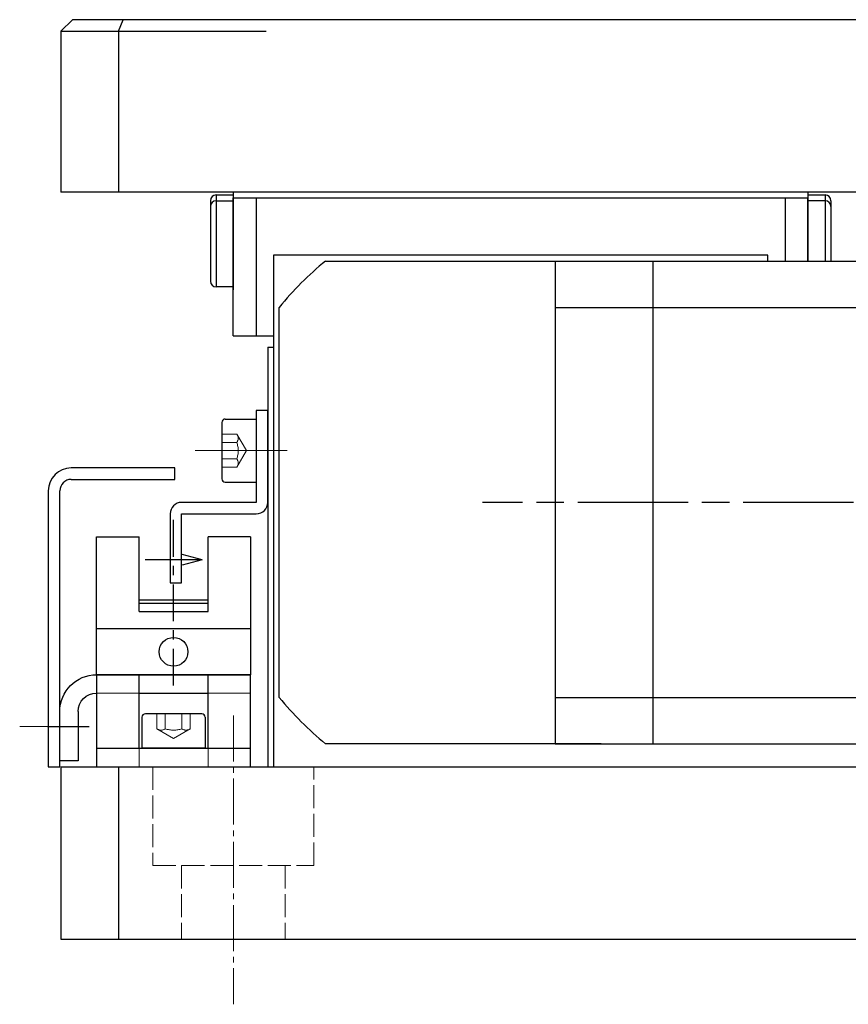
# Model space of a CAD drawing. Header units: millimetres. Extents: x 8836 to 10222, y 1969 to 2926.
# Tile 2 of 37: x 9202 to 9274, y 2021 to 2107. Entities that reach past the tile are written whole.
import ezdxf

# ---------------------------------------------------------------- set-up
doc = ezdxf.new("R2010")
doc.units = ezdxf.units.MM
doc.header["$LTSCALE"] = 0.8
for name, pattern in [('AM_ISO08W050', [18, 12, -1.5, 3, -1.5]), ('CENTER', [7, 4, -1, 1, -1]), ('GEN3', [6.25, 5, -1.25]), ('GEN7', [13.75, 10, -1.25, 1.25, -1.25]), ('GEN7A', [6.875, 5, -0.625, 0.625, -0.625])]:
    doc.linetypes.add(name, pattern=pattern)
doc.layers.get('0').update_dxf_attribs({"lineweight": 30})
for name, color, linetype, lineweight in [('3', 6, 'GEN3', 15), ('7', 4, 'GEN7', 15), ('7A', 4, 'GEN7A', 15), ('AM_0', 7, 'Continuous', 30), ('AM_7', 4, 'AM_ISO08W050', 25)]:
    doc.layers.add(name, color=color, linetype=linetype, lineweight=lineweight)

# ---------------------------------------------------------------- blocks, each defined once
blk = doc.blocks.new('A$C13216723')
for p, q in [((0, 2.7), (0, 0)), ((5.2, 3), (0.3, 3)), ((5.5, 2.7), (5.5, 0)), ((5.5, 0), (0, 0))]:
    blk.add_line(p, q)
for centre, start, end in [((0.3, 2.7), 90, 180), ((5.2, 2.7), 0, 90)]:
    blk.add_arc(centre, 0.3, start, end)
at = {"layer": '3'}
for p, q in [((1.306, 3), (1.306, 1.7)), ((2.028, 3), (2.028, 1.7)), ((3.472, 3), (3.472, 1.7)), ((4.194, 3), (4.194, 1.7)), ((1.306, 1.7), (2.75, 0.866)), ((4.194, 1.7), (2.75, 0.866))]:
    blk.add_line(p, q, dxfattribs=at)
for centre, radius, start, end in [((1.667, 2.164), 0.588, 232.12112, 307.87888), ((2.75, 3.742), 2.166, 250.52878, 289.47122), ((3.833, 2.164), 0.588, 232.12112, 307.87888)]:
    blk.add_arc(centre, radius, start, end, dxfattribs=at)
blk = doc.blocks.new('A$C687C362B')
at = {"layer": '3'}
for p, q in [((3.7, 6.4), (0, 6.4)), ((13.4, 6.4), (9.7, 6.4)), ((3.7, 0), (3.7, 1.6)), ((9.7, 0), (9.7, 1.6))]:
    blk.add_line(p, q, dxfattribs=at)
at = {"layer": 'AM_0'}
for p, q in [((0, 0), (0, 8)), ((0, 8), (13.4, 8)), ((3.7, 1.6), (3.7, 8)), ((9.7, 1.6), (9.7, 8)), ((13.4, 8), (13.4, 0)), ((9.7, 6.4), (3.7, 6.4)), ((15, 4.8), (15, 0.5)), ((16.6, 0.5), (16.6, 4.8)), ((13.4, 1.6), (0, 1.6)), ((15, 0.5), (16.6, 0.5)), ((13.4, 0), (0, 0))]:
    blk.add_line(p, q, dxfattribs=at)
for radius in [3.2, 1.6]:
    blk.add_arc((13.4, 4.8), radius, 0, 90, dxfattribs=at)
at = {"layer": 'AM_7'}
blk.add_line((17.669, 3.5), (14.044, 3.5), dxfattribs=at)
blk = doc.blocks.new('19012801')
for p, q in [((12190.492, 5078.751), (12190.492, 5036.751)), ((12190.492, 5078.751), (12249.492, 5078.751)), ((12198.992, 5078.751), (12198.992, 5036.751)), ((12190.492, 5074.721), (12249.492, 5074.721)), ((12190.492, 5040.78), (12249.492, 5040.78)), ((12190.492, 5036.751), (12249.492, 5036.751))]:
    blk.add_line(p, q)
at = {"layer": 'AM_7'}
blk.add_line((12360.458, 5057.751), (12184.167, 5057.751), dxfattribs=at)
blk = doc.blocks.new('19012803')
at = {"color": 4, "linetype": 'CENTER'}
blk.add_line((12601.184, 7109.732), (12601.184, 7124.304), dxfattribs=at)
at = {"color": 7, "linetype": 'Continuous'}
for p, q in [((12594.484, 7110.664), (12594.484, 7122.664)), ((12594.484, 7122.664), (12598.184, 7122.664)), ((12598.184, 7116.164), (12598.184, 7122.664)), ((12607.884, 7122.664), (12604.184, 7122.664)), ((12604.184, 7116.164), (12604.184, 7122.664)), ((12607.884, 7122.664), (12607.884, 7110.664)), ((12604.184, 7117.164), (12598.184, 7117.164)), ((12604.184, 7116.864), (12598.184, 7116.864)), ((12598.184, 7116.164), (12604.184, 7116.164)), ((12594.484, 7110.664), (12607.884, 7110.664))]:
    blk.add_line(p, q, dxfattribs=at)
at = {"color": 2, "linetype": 'Continuous'}
for q in [(12598.707, 7120.664), (12601.941, 7121.125), (12601.941, 7120.203)]:
    blk.add_line((12603.662, 7120.664), q, dxfattribs=at)
at = {"layer": 'AM_0'}
blk.add_line((12607.884, 7114.664), (12594.484, 7114.664), dxfattribs=at)
blk.add_circle((12601.184, 7112.664), 1.25, dxfattribs=at)

msp = doc.modelspace()

# ---------------------------------------------------------------- linework, layer by layer
for p, q in [((9206.5874, 2107.173), (9205.5874, 2106.173)), ((9604.5874, 2107.173), (9206.5874, 2107.173)), ((9210.5874, 2106.173), (9211.0016, 2107.173)), ((9205.5874, 2106.173), (9223.4552, 2106.173)), ((9205.5874, 2106.173), (9205.5874, 2092.173)), ((9605.5874, 2092.173), (9205.5874, 2092.173)), ((9218.5871, 2091.423), (9218.5871, 2084.923)), ((9219.0871, 2091.923), (9219.0871, 2084.423)), ((9219.0871, 2091.923), (9220.5871, 2091.923)), ((9219.0871, 2091.423), (9219.0871, 2083.923)), ((9219.0871, 2091.423), (9220.5871, 2091.423)), ((9270.5871, 2092.173), (9220.5871, 2092.173)), ((9220.5871, 2092.173), (9220.5871, 2083.673)), ((9220.5871, 2079.673), (9220.5871, 2091.673)), ((9220.5871, 2091.673), (9270.5871, 2091.673)), ((9220.5871, 2091.673), (9270.5871, 2091.673)), ((9222.5872, 2091.673), (9222.5872, 2079.673)), ((9268.3371, 2092.173), (9222.8371, 2092.173)), ((9268.5872, 2091.673), (9268.5872, 2086.173)), ((9270.5871, 2092.173), (9270.5871, 2086.173)), ((9270.5871, 2091.923), (9272.0871, 2091.923)), ((9270.5871, 2086.173), (9270.5871, 2091.673)), ((9272.0871, 2091.423), (9270.5871, 2091.423)), ((9272.0871, 2091.923), (9272.0871, 2086.173)), ((9272.0871, 2091.423), (9272.0871, 2086.173)), ((9272.5871, 2091.423), (9272.5871, 2086.173)), ((9218.5871, 2090.923), (9218.5871, 2084.423)), ((9272.5871, 2090.923), (9272.5871, 2086.173)), ((9267.0873, 2086.6731), (9224.0873, 2086.6731)), ((9224.0873, 2086.6731), (9224.0873, 2042.173)), ((9267.0873, 2086.173), (9267.0873, 2086.6731)), ((9228.6166, 2086.173), (9252.5873, 2086.173)), ((9220.5871, 2083.923), (9219.0871, 2083.923)), ((9224.5872, 2048.2025), (9224.5872, 2082.1436)), ((9220.5871, 2079.673), (9224.0873, 2079.673)), ((9223.5873, 2078.673), (9223.5873, 2042.173)), ((9223.5873, 2078.673), (9224.0873, 2078.673)), ((9223.5873, 2073.1731), (9222.5873, 2073.1731)), ((9222.5873, 2073.1731), (9222.5873, 2065.173)), ((9223.5873, 2065.173), (9223.5873, 2073.1731)), ((9215.4871, 2068.173), (9206.4871, 2068.173)), ((9215.4871, 2067.173), (9215.4871, 2068.173)), ((9206.4871, 2067.173), (9215.4871, 2067.173)), ((9204.4871, 2066.173), (9204.4871, 2042.173)), ((9205.4871, 2042.173), (9205.4871, 2066.173)), ((9222.5873, 2065.173), (9216.0873, 2065.173)), ((9215.0873, 2064.173), (9215.0873, 2058.173)), ((9216.0873, 2058.173), (9216.0873, 2064.173)), ((9216.0873, 2064.173), (9222.5873, 2064.173)), ((9215.0873, 2058.173), (9216.0873, 2058.173)), ((9219.5872, 2050.173), (9208.6872, 2050.173)), ((9252.5873, 2044.173), (9228.6166, 2044.173)), ((9204.4871, 2042.173), (9205.4871, 2042.173)), ((9205.5874, 2042.173), (9460.0874, 2042.173)), ((9205.5874, 2042.173), (9205.5874, 2027.173)), ((9208.6872, 2042.173), (9222.0872, 2042.173)), ((9210.5874, 2042.173), (9210.5874, 2027.173)), ((9205.5874, 2027.173), (9605.5874, 2027.173))]:
    msp.add_line(p, q)
for centre, radius, start, end in [((9219.0871, 2091.423), 0.5, 90.00178, 180.00001), ((9219.0871, 2090.923), 0.5, 90.00178, 180.00001), ((9272.0871, 2091.423), 0.5, 359.99999, 89.9978), ((9272.0871, 2090.923), 0.5, 0.000021, 89.998251), ((9245.5872, 2065.173), 27, 128.942441, 141.057559), ((9219.0871, 2084.423), 0.5, 180, 269.998224), ((9206.4871, 2066.173), 2, 90, 180), ((9206.4871, 2066.173), 1, 90, 180), ((9216.0873, 2064.173), 1, 90, 180), ((9222.5873, 2065.173), 1, 270, 0), ((9245.5872, 2065.173), 27, 218.942441, 231.057559)]:
    msp.add_arc(centre, radius, start, end)
at = {"layer": '3'}
msp.add_line((9219.0871, 2083.923), (9219.0572, 2083.9238), dxfattribs=at)
at = {"layer": '3', "ltscale": 0.5}
for p, q in [((9213.5874, 2042.173), (9213.5874, 2033.573)), ((9227.5874, 2033.573), (9227.5874, 2042.173)), ((9213.5874, 2033.573), (9227.5874, 2033.573)), ((9216.0874, 2033.573), (9216.0874, 2027.173)), ((9225.0874, 2033.573), (9225.0874, 2027.173))]:
    msp.add_line(p, q, dxfattribs=at)
at = {"layer": '7'}
for p, q in [((9245.5871, 2091.673), (9245.5871, 2091.673)), ((9225.2617, 2069.6731), (9216.7791, 2069.6731))]:
    msp.add_line(p, q, dxfattribs=at)
at = {"layer": '7', "ltscale": 0.5}
msp.add_line((9220.5874, 2046.633), (9220.5874, 2021.4975), dxfattribs=at)
at = {"layer": '7A'}
msp.add_line((9201.999, 2045.673), (9208.0322, 2045.673), dxfattribs=at)
at = {"layer": 'AM_0'}
msp.add_line((9210.5874, 2106.173), (9210.5874, 2092.173), dxfattribs=at)

# ---------------------------------------------------------------- block references
at = {"extrusion": (0, 0, -1), "xscale": -1, "zscale": -1, "rotation": 270}
msp.add_blockref('A$C13216723', (-9222.5873, 2066.9231), dxfattribs=at)
msp.add_blockref('A$C13216723', (9212.6371, 2043.773))
at = {"layer": 'AM_0'}
for name, p in [('19012801', (-2941.9052, -2992.5776)), ('19012803', (-3385.7971, -5060.4914))]:
    msp.add_blockref(name, p, dxfattribs=at)
at = {"layer": 'AM_0', "xscale": -1}
msp.add_blockref('A$C687C362B', (9222.0871, 2042.173), dxfattribs=at)

doc.saveas('drawing.dxf')
